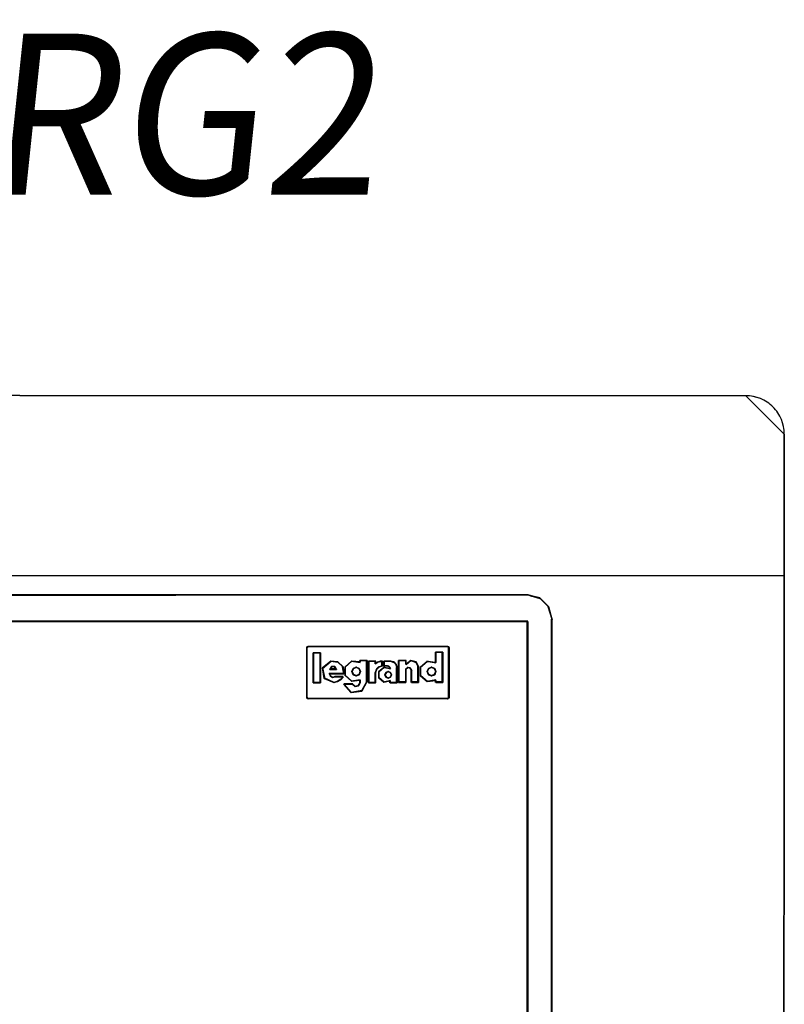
# Model space of a CAD drawing. Extents: x -543332 to -314699, y -9028 to 155584.
# Tile 256 of 256: x -345103 to -343918, y 40309 to 41837. Entities that reach past the tile are written whole.
import ezdxf

# ---------------------------------------------------------------- set-up
doc = ezdxf.new("R2010")
doc.units = 0
doc.header["$MEASUREMENT"] = 0
doc.layers.get('0').update_dxf_attribs({"color": 8})
doc.layers.add('$ IE_SCHEMAT', color=7, linetype='Continuous', lineweight=0)
doc.layers.add('50', color=7, linetype='Continuous')
doc.layers.add('60', color=7, linetype='Continuous')
doc.styles.add('R', font='romans.shx', dxfattribs={"width": 0.85})

# ---------------------------------------------------------------- blocks, each defined once
blk = doc.blocks.new('*U992')
at = {"layer": '60', "color": 7}
blk.add_lwpolyline([(-35.827684, 3.02357), (314, 2.908559), (314, 24.904416), (314, 25.191944), (313.971253, 25.508224), (313.942505, 25.795751), (313.88501, 26.083279), (313.741273, 26.658334), (313.540041, 27.204636), (313.281314, 27.722186), (312.993839, 28.239736), (312.821355, 28.469758), (312.64887, 28.69978), (312.447638, 28.929802), (312.246406, 29.131071), (312.045174, 29.33234), (311.815194, 29.53361), (311.585214, 29.706126), (311.326487, 29.878643), (310.837781, 30.194923), (310.320327, 30.424945), (309.774125, 30.626214), (309.199176, 30.769978), (308.911702, 30.827483), (308.624227, 30.856236), (308.336753, 30.884989), (308.020531, 30.884989), (308.020531, 30.884989), (308.020531, 30.884989), (308.020531, 30.884989), (308.020531, 30.884989), (-29.848215, 31)], dxfattribs=at)
blk.add_lwpolyline([(-35.827684, 3.02357), (314, 2.908559), (314, 24.904416), (314, 25.191944), (313.971253, 25.508224), (313.942505, 25.795751), (313.88501, 26.083279), (313.741273, 26.658334), (313.540041, 27.204636), (313.281314, 27.722186), (312.993839, 28.239736), (312.821355, 28.469758), (312.64887, 28.69978), (312.447638, 28.929802), (312.246406, 29.131071), (312.045174, 29.33234), (311.815194, 29.53361), (311.585214, 29.706126), (311.326487, 29.878643), (310.837781, 30.194923), (310.320327, 30.424945), (309.774125, 30.626214), (309.199176, 30.769978), (308.911702, 30.827483), (308.624227, 30.856236), (308.336753, 30.884989), (308.020531, 30.884989), (308.020531, 30.884989), (308.020531, 30.884989), (308.020531, 30.884989), (308.020531, 30.884989), (-29.848215, 31)], dxfattribs=at)
for points in [[(-29.846999, 31), (308.019315, 30.883482), (-29.846999, 31)], [(308.016664, 30.883482), (308.016664, 30.912611), (308.016664, 30.912611), (308.016664, 30.912611), (308.016664, 30.883482), (308.016664, 30.883482), (308.016664, 30.883482), (308.016664, 30.883482), (308.016664, 30.883482)], [(308.016664, 30.883482), (308.016664, 30.912611), (308.016664, 30.912611), (308.016664, 30.912611), (308.016664, 30.883482), (308.016664, 30.883482), (308.016664, 30.883482), (308.016664, 30.883482), (308.016664, 30.883482)], [(314, 24.90134), (314, 25.18907), (313.971234, 25.505573), (313.942468, 25.793304), (313.884936, 26.081034), (313.741106, 26.656495), (313.539743, 27.203182), (313.280849, 27.721097), (312.993189, 28.239011), (312.820592, 28.469195), (312.647996, 28.69938), (312.446634, 28.929564), (312.245272, 29.130975), (312.043909, 29.332386), (311.813781, 29.533798), (311.583653, 29.706436), (311.324758, 29.879074), (310.835736, 30.195577), (310.317947, 30.425762), (309.742626, 30.627173), (309.196071, 30.771038), (308.908411, 30.828584), (308.591984, 30.857357), (308.304324, 30.88613), (308.016664, 30.88613), (314, 24.90134)], [(313.825033, -423.020506), (314, 24.903988), (313.825033, -423.020506)], [(313.997349, 24.903988), (313.997349, 24.903988), (313.997349, 24.903988)], [(313.997349, 24.903988), (313.997349, 24.903988), (313.997349, 24.903988)], [(314, 2.912724), (-35.827515, 3.027725), (-36, -400.568087), (313.827515, -400.654337), (314, 2.912724)], [(-35.827684, 3.027725), (314, 2.908559), (-35.827684, 3.027725)]]:
    blk.add_lwpolyline(points, close=True, dxfattribs=at)
blk = doc.blocks.new('*C993')
at = {"layer": '50', "color": 7}
for points in [[(277.988639, -308.919879), (277.988639, -92.364282), (277.988639, -89.030361), (277.988639, -73.754035), (277.988639, -65.021152), (277.988639, -62.085311), (277.988639, -3.79145), (277.465886, -1.875689), (276.096772, -0.507289), (274.777444, -0.158969), (274.279584, -0.009689), (164.999394, -0.034569)], [(6.008797, -67.85232), (272.015062, -67.85232), (274.205643, -66.582098), (274.205643, -4.141941), (174.857805, -4.141941)], [(6.008797, -67.85232), (272.015062, -67.85232), (274.205643, -66.582098), (274.205643, -4.141941), (174.857805, -4.141941)], [(174.857805, -4.139345), (274.205643, -4.139345), (274.205643, -66.526159), (272.015062, -67.795296), (272.015062, -75.634086), (266.015856, -75.634086), (265.493104, -76.430407), (265.144602, -78.495866), (265.094816, -79.541038), (265.094816, -79.565923), (265.094816, -83.796381), (265.020137, -85.7623), (265.020137, -92.381723), (265.020137, -100.693328), (265.020137, -187.766109), (265.020137, -206.479664), (13.003722, -206.479664)]]:
    blk.add_lwpolyline(points, dxfattribs=at)
for points in [[(274.282522, -0.009689), (164.952092, -0.115614), (274.282522, -0.009689)], [(274.778262, -0.240077), (274.200341, -0.009689), (274.778262, -0.240077)], [(276.098466, -0.589631), (274.69608, -0.157984), (276.098466, -0.589631)], [(277.466389, -1.958718), (276.016285, -0.507539), (277.466389, -1.958718)], [(277.988639, -3.873321), (277.384208, -1.876626), (277.988639, -3.873321)], [(274.205643, -4.138135), (174.805908, -4.138135), (274.205643, -4.138135)], [(274.123461, -66.583862), (274.123461, -4.138135), (274.123461, -66.583862)], [(277.906457, -3.791229), (277.906457, -62.153529), (277.906457, -3.791229)], [(261.813788, -16.18716), (240.130541, -16.18716), (240.030618, -16.162031), (239.955676, -16.086645), (239.930695, -15.98613), (239.930695, -8.221335), (239.955676, -8.120819), (240.030618, -8.045433), (240.130541, -8.020304), (261.813788, -8.020304), (261.913711, -8.045433), (261.988653, -8.120819), (262.013634, -8.221335), (262.013634, -15.98613), (261.988653, -16.086645), (261.913711, -16.162031), (261.813788, -16.18716)], [(239.930695, -8.301007), (240.039386, -8.118285), (239.930695, -8.301007)], [(239.930695, -15.985902), (239.930695, -8.218915), (239.930695, -15.985902)], [(239.957205, -8.200378), (240.113615, -8.044138), (239.957205, -8.200378)], [(240.031433, -8.12623), (240.214353, -8.020304), (240.031433, -8.12623)], [(240.129521, -8.020304), (261.814808, -8.020304), (240.129521, -8.020304)], [(242.080667, -9.013356), (242.080667, -13.697911), (240.927476, -13.697911), (240.927476, -9.013356), (242.080667, -9.013356)], [(240.927476, -9.013356), (240.927476, -13.697911), (240.927476, -9.013356)], [(242.080667, -9.013356), (240.927476, -9.013356), (242.080667, -9.013356)], [(242.080667, -13.697911), (242.080667, -9.013356), (240.927476, -9.013356), (240.927476, -13.697911), (242.080667, -13.697911)], [(242.040901, -13.658189), (242.040901, -9.053078), (240.967241, -9.053078), (240.967241, -13.658189), (242.040901, -13.658189)], [(241.998485, -13.697911), (241.998485, -9.013356), (241.998485, -13.697911)], [(261.016853, -8.939208), (261.016853, -13.623763), (259.946818, -13.623763), (259.946818, -13.3199), (258.596536, -13.497153), (257.551979, -12.610886), (257.551979, -11.243503), (258.596536, -10.357235), (259.946818, -10.534489), (259.946818, -8.939208), (261.016853, -8.939208)], [(258.596536, -10.357235), (257.551979, -11.243503), (257.551979, -12.610886), (258.596536, -13.497153), (259.946818, -13.3199), (259.946818, -13.623763), (261.016853, -13.623763), (261.016853, -8.939208), (259.946818, -8.939208), (259.946818, -10.534489), (258.596536, -10.357235)], [(261.016853, -8.939208), (259.890172, -8.939208), (261.016853, -8.939208)], [(259.890172, -8.939208), (259.890172, -10.588998), (259.890172, -8.939208)], [(260.934671, -13.623763), (260.934671, -8.939208), (260.934671, -13.623763)], [(261.732626, -8.020304), (261.912895, -8.12623), (261.732626, -8.020304)], [(261.830714, -8.044138), (261.987124, -8.200378), (261.830714, -8.044138)], [(261.904942, -8.118285), (262.013634, -8.301007), (261.904942, -8.118285)], [(261.931452, -8.218915), (261.931452, -15.985902), (261.931452, -8.218915)], [(244.768651, -10.408678), (245.585, -11.199691), (245.712554, -12.296902), (243.442084, -12.296902), (243.59515, -12.654134), (243.952302, -12.83275), (244.334966, -12.7562), (245.559489, -12.7562), (245.202336, -13.189982), (244.717629, -13.49618), (244.156389, -13.623763), (242.651246, -12.985849), (242.396137, -11.378307), (243.646171, -10.332128), (244.768651, -10.408678)], [(243.697785, -10.332128), (242.396137, -11.433753), (243.697785, -10.332128)], [(242.396137, -11.378307), (242.651246, -12.985849), (244.156389, -13.623763), (244.717629, -13.49618), (245.202336, -13.189982), (245.559489, -12.7562), (244.334966, -12.7562), (243.952302, -12.83275), (243.59515, -12.654134), (243.442084, -12.296902), (245.712554, -12.296902), (245.585, -11.199691), (244.768651, -10.408678), (243.646171, -10.332128), (242.396137, -11.378307)], [(244.792653, -10.488368), (243.615603, -10.332128), (244.792653, -10.488368)], [(245.587957, -11.261624), (244.710472, -10.406276), (245.587957, -11.261624)], [(249.296724, -13.445509), (248.481855, -14.962688), (246.801187, -15.164979), (245.680742, -13.875377), (247.055834, -13.875377), (247.437804, -14.229385), (247.972562, -14.153526), (248.201744, -13.673086), (248.201744, -13.293792), (246.877581, -13.420223), (245.88446, -12.535202), (245.88446, -11.195027), (246.877581, -10.310006), (248.201744, -10.436438), (248.201744, -10.234147), (249.296724, -10.234147), (249.296724, -13.445509)], [(246.877581, -10.310006), (245.88446, -11.195027), (245.88446, -12.535202), (246.877581, -13.420223), (248.201744, -13.293792), (248.201744, -13.673086), (247.972562, -14.153526), (247.437804, -14.229385), (247.055834, -13.875377), (245.680742, -13.875377), (246.801187, -15.164979), (248.481855, -14.962688), (249.296724, -13.445509), (249.296724, -10.234147), (248.201744, -10.234147), (248.201744, -10.436438), (246.877581, -10.310006)], [(246.93202, -10.308295), (245.879568, -11.261624), (246.93202, -10.308295)], [(248.225715, -10.51485), (246.849839, -10.308295), (248.225715, -10.51485)], [(249.296724, -10.234147), (248.143533, -10.234147), (249.296724, -10.234147)], [(248.143533, -10.234147), (248.143533, -10.51485), (248.143533, -10.234147)], [(249.214543, -13.475467), (249.214543, -10.234147), (249.214543, -13.475467)], [(251.685287, -10.308295), (251.685287, -11.047384), (251.141829, -11.174813), (250.753645, -11.582587), (250.598372, -12.117789), (250.598372, -13.697911), (249.511456, -13.697911), (249.511456, -10.308295), (250.598372, -10.308295), (250.598372, -10.665097), (250.934798, -10.46121), (251.297103, -10.333781), (251.685287, -10.308295)], [(250.640788, -10.308295), (249.511456, -10.308295), (250.640788, -10.308295)], [(249.511456, -10.308295), (249.511456, -13.697911), (249.511456, -10.308295)], [(249.511456, -10.308295), (249.511456, -13.697911), (250.598372, -13.697911), (250.598372, -12.117789), (250.753645, -11.582587), (251.141829, -11.174813), (251.685287, -11.047384), (251.685287, -10.308295), (251.297103, -10.333781), (250.934798, -10.46121), (250.598372, -10.665097), (250.598372, -10.308295), (249.511456, -10.308295)], [(249.553872, -10.348017), (249.553872, -13.658189), (250.599697, -13.658189), (250.599697, -12.115101), (250.749101, -11.592443), (251.122609, -11.194226), (251.645522, -11.069784), (251.645522, -10.348017), (251.272013, -10.372906), (250.923405, -10.497348), (250.599697, -10.696456), (250.599697, -10.348017), (249.553872, -10.348017)], [(250.558606, -10.737293), (250.558606, -10.308295), (250.558606, -10.737293)], [(250.964211, -10.456591), (250.558606, -10.737293), (250.964211, -10.456591)], [(251.311494, -10.332128), (250.88203, -10.538683), (251.311494, -10.332128)], [(253.949252, -11.327728), (253.949252, -13.697911), (252.872941, -13.697911), (252.872941, -13.392081), (251.873509, -13.570482), (251.104715, -12.933336), (251.104715, -11.939388), (251.873509, -11.302243), (252.872941, -11.480643), (252.796061, -11.251271), (252.642303, -11.098356), (252.411664, -11.047384), (251.924762, -11.047384), (251.924762, -10.308295), (252.924194, -10.308295), (253.436723, -10.435724), (253.82112, -10.818012), (253.949252, -11.327728)], [(252.642303, -11.098356), (252.796061, -11.251271), (252.872941, -11.480643), (251.873509, -11.302243), (251.104715, -11.939388), (251.104715, -12.933336), (251.873509, -13.570482), (252.872941, -13.392081), (252.872941, -13.697911), (253.949252, -13.697911), (253.949252, -11.327728), (253.82112, -10.818012), (253.436723, -10.435724), (252.924194, -10.308295), (251.924762, -10.308295), (251.924762, -11.047384), (252.411664, -11.047384), (252.642303, -11.098356)], [(251.685287, -10.308295), (251.229313, -10.41422), (251.685287, -10.308295)], [(251.603105, -11.110681), (251.603105, -10.308295), (251.603105, -11.110681)], [(252.955122, -10.308295), (251.90267, -10.308295), (252.955122, -10.308295)], [(251.90267, -10.308295), (251.90267, -11.110681), (251.90267, -10.308295)], [(253.453513, -10.51485), (252.872941, -10.308295), (253.453513, -10.51485)], [(253.824654, -10.888237), (253.36868, -10.432757), (253.824654, -10.888237)], [(257.260367, -11.177123), (257.260367, -13.623763), (256.18651, -13.623763), (256.18651, -11.712325), (255.981966, -11.38101), (255.624013, -11.304552), (255.317197, -11.55941), (255.317197, -13.623763), (254.166635, -13.623763), (254.166635, -10.234147), (255.317197, -10.234147), (255.317197, -10.667406), (255.317197, -10.743864), (255.393901, -10.743864), (256.05867, -10.234147), (256.902415, -10.438034), (257.260367, -11.177123)], [(255.367544, -10.234147), (254.166635, -10.234147), (255.367544, -10.234147)], [(254.166635, -10.234147), (254.166635, -13.623763), (254.166635, -10.234147)], [(254.166635, -10.234147), (254.166635, -13.623763), (255.317197, -13.623763), (255.317197, -11.55941), (255.624013, -11.304552), (255.981966, -11.38101), (256.18651, -11.712325), (256.18651, -13.623763), (257.260367, -13.623763), (257.260367, -11.177123), (256.902415, -10.438034), (256.05867, -10.234147), (255.393901, -10.743864), (255.317197, -10.743864), (255.317197, -10.667406), (255.317197, -10.234147), (254.166635, -10.234147)], [(254.2064, -10.273869), (254.2064, -13.584041), (255.327384, -13.584041), (255.327384, -11.568072), (255.626314, -11.319187), (255.975064, -11.393852), (256.17435, -11.717403), (256.17435, -13.584041), (257.220602, -13.584041), (257.220602, -11.194744), (256.871852, -10.472977), (256.049796, -10.273869), (255.402117, -10.771639), (255.327384, -10.771639), (255.327384, -10.696974), (255.327384, -10.273869), (254.2064, -10.273869)], [(255.285363, -10.737293), (255.285363, -10.234147), (255.285363, -10.737293)], [(255.285363, -10.814089), (255.285363, -10.655201), (255.285363, -10.814089)], [(256.091271, -10.234147), (255.359591, -10.814089), (256.091271, -10.234147)], [(256.910434, -10.51485), (256.009089, -10.234147), (256.910434, -10.51485)], [(257.260367, -11.235143), (256.828252, -10.432757), (257.260367, -11.235143)], [(258.652149, -10.332128), (257.551979, -11.285458), (258.652149, -10.332128)], [(259.972354, -10.588998), (258.569968, -10.332128), (259.972354, -10.588998)], [(242.396137, -11.351661), (242.727514, -13.001451), (242.396137, -11.351661)], [(243.491005, -11.60853), (243.846241, -11.153051), (243.491005, -11.60853)], [(244.567317, -11.60853), (244.271331, -11.153051), (243.786991, -11.153051), (243.491005, -11.60853), (244.567317, -11.60853)], [(244.271331, -11.153051), (244.567317, -11.60853), (243.491005, -11.60853), (243.786991, -11.153051), (244.271331, -11.153051)], [(244.567317, -11.526438), (243.491005, -11.526438), (244.567317, -11.526438)], [(244.527552, -11.568808), (244.253437, -11.192773), (243.804885, -11.192773), (243.530771, -11.568808), (244.527552, -11.568808)], [(243.76406, -11.153051), (244.294262, -11.153051), (243.76406, -11.153051)], [(244.212081, -11.153051), (244.567317, -11.60853), (244.212081, -11.153051)], [(245.712554, -12.331472), (245.505775, -11.179532), (245.712554, -12.331472)], [(245.879568, -11.179532), (245.879568, -12.580397), (245.879568, -11.179532)], [(248.090513, -12.41849), (248.276084, -11.940872), (248.090513, -11.463254), (247.613331, -11.277513), (247.136148, -11.463254), (246.950578, -11.940872), (247.136148, -12.41849), (247.613331, -12.60423), (248.090513, -12.41849)], [(248.090513, -11.463254), (248.276084, -11.940872), (248.090513, -12.41849), (247.613331, -12.60423), (247.136148, -12.41849), (246.950578, -11.940872), (247.136148, -11.463254), (247.613331, -11.277513), (248.090513, -11.463254)], [(246.950578, -11.981918), (247.205075, -11.45229), (246.950578, -11.981918)], [(247.205075, -12.429453), (246.950578, -11.899826), (247.205075, -12.429453)], [(248.061882, -12.38989), (248.236319, -11.940872), (248.061882, -11.491854), (247.613331, -11.317235), (247.164779, -11.491854), (246.990343, -11.940872), (247.164779, -12.38989), (247.613331, -12.564508), (248.061882, -12.38989)], [(247.122893, -11.534383), (247.653096, -11.277513), (247.122893, -11.534383)], [(247.570915, -11.277513), (248.101117, -11.534383), (247.570915, -11.277513)], [(248.018936, -11.45229), (248.276084, -11.981918), (248.018936, -11.45229)], [(248.276084, -11.899826), (248.018936, -12.429453), (248.276084, -11.899826)], [(250.558606, -12.156695), (250.789244, -11.55292), (250.558606, -12.156695)], [(250.558606, -13.697911), (250.558606, -12.074603), (250.558606, -13.697911)], [(250.707063, -11.635012), (251.163037, -11.153051), (250.707063, -11.635012)], [(251.080856, -11.235143), (251.685287, -11.028588), (251.080856, -11.235143)], [(251.934482, -11.277513), (251.104715, -11.981918), (251.934482, -11.277513)], [(251.104715, -11.899826), (251.104715, -12.951136), (251.104715, -11.899826)], [(252.904753, -11.534383), (251.852301, -11.277513), (252.904753, -11.534383)], [(251.90267, -11.028588), (252.456732, -11.028588), (251.90267, -11.028588)], [(253.103579, -12.46415), (252.941663, -12.085806), (252.56386, -11.923659), (252.213042, -12.085806), (252.051127, -12.46415), (252.213042, -12.81547), (252.56386, -12.977617), (252.941663, -12.81547), (253.103579, -12.46415)], [(252.941663, -12.085806), (253.103579, -12.46415), (252.941663, -12.81547), (252.56386, -12.977617), (252.213042, -12.81547), (252.051127, -12.46415), (252.213042, -12.085806), (252.56386, -11.923659), (252.941663, -12.085806)], [(252.051127, -12.503601), (252.281765, -12.074603), (252.051127, -12.503601)], [(253.063814, -12.463132), (252.914133, -12.113306), (252.564879, -11.963381), (252.240572, -12.113306), (252.090892, -12.463132), (252.240572, -12.78797), (252.564879, -12.937895), (252.914133, -12.78797), (253.063814, -12.463132)], [(252.199583, -12.156695), (252.605188, -11.923659), (252.199583, -12.156695)], [(252.37455, -11.028588), (252.682068, -11.160995), (252.37455, -11.028588)], [(252.523007, -11.923659), (252.955122, -12.156695), (252.523007, -11.923659)], [(252.597235, -11.078903), (252.830525, -11.309291), (252.597235, -11.078903)], [(252.748343, -11.227199), (252.904753, -11.534383), (252.748343, -11.227199)], [(252.872941, -12.074603), (253.103579, -12.503601), (252.872941, -12.074603)], [(253.949252, -11.386087), (253.742473, -10.806145), (253.949252, -11.386087)], [(253.867071, -13.697911), (253.867071, -11.303995), (253.867071, -13.697911)], [(255.444423, -10.731997), (255.285363, -10.731997), (255.444423, -10.731997)], [(255.285363, -11.60853), (255.667109, -11.277513), (255.285363, -11.60853)], [(255.285363, -13.623763), (255.285363, -11.526438), (255.285363, -13.623763)], [(255.584927, -11.277513), (256.014391, -11.433753), (255.584927, -11.277513)], [(255.93221, -11.351661), (256.215868, -11.759474), (255.93221, -11.351661)], [(256.131036, -11.674734), (256.131036, -13.623763), (256.131036, -11.674734)], [(257.178186, -13.623763), (257.178186, -11.153051), (257.178186, -13.623763)], [(257.551979, -11.203365), (257.551979, -12.628063), (257.551979, -11.203365)], [(258.808151, -11.43905), (258.596478, -11.915714), (258.808151, -12.41886), (259.284416, -12.60423), (259.78714, -12.41886), (259.972354, -11.915714), (259.78714, -11.43905), (259.284416, -11.227199), (258.808151, -11.43905)], [(258.596478, -11.915714), (258.808151, -11.43905), (259.284416, -11.227199), (259.78714, -11.43905), (259.972354, -11.915714), (259.78714, -12.41886), (259.284416, -12.60423), (258.808151, -12.41886), (258.596478, -11.915714)], [(258.596478, -11.958085), (258.877485, -11.428457), (258.596478, -11.958085)], [(258.877485, -12.429453), (258.596478, -11.875992), (258.877485, -12.429453)], [(258.835681, -11.46655), (258.636243, -11.915714), (258.835681, -12.389833), (259.284416, -12.564508), (259.75808, -12.389833), (259.932589, -11.915714), (259.75808, -11.46655), (259.284416, -11.266921), (258.835681, -11.46655)], [(258.795304, -11.510549), (259.325507, -11.227199), (258.795304, -11.510549)], [(259.243325, -11.227199), (259.797387, -11.510549), (259.243325, -11.227199)], [(259.715205, -11.428457), (259.972354, -11.958085), (259.715205, -11.428457)], [(259.972354, -11.875992), (259.715205, -12.429453), (259.972354, -11.875992)], [(240.927476, -13.615819), (242.080667, -13.615819), (240.927476, -13.615819)], [(242.645332, -12.919358), (244.196175, -13.623763), (242.645332, -12.919358)], [(243.647415, -12.678378), (243.416777, -12.24938), (243.647415, -12.678378)], [(243.416777, -12.24938), (245.712554, -12.24938), (243.416777, -12.24938)], [(243.994698, -12.853155), (243.565234, -12.596286), (243.994698, -12.853155)], [(244.368491, -12.696915), (243.912517, -12.853155), (244.368491, -12.696915)], [(244.111343, -13.623763), (244.742284, -13.417208), (244.111343, -13.623763)], [(245.564098, -12.696915), (244.286309, -12.696915), (245.564098, -12.696915)], [(244.660102, -13.499301), (245.214164, -13.117969), (244.660102, -13.499301)], [(245.131983, -13.200061), (245.564098, -12.696915), (245.131983, -13.200061)], [(245.879568, -12.495656), (246.93202, -13.448986), (245.879568, -12.495656)], [(246.849839, -13.448986), (248.225715, -13.242431), (246.849839, -13.448986)], [(247.653096, -12.60423), (247.122893, -12.347361), (247.653096, -12.60423)], [(248.101117, -12.347361), (247.570915, -12.60423), (248.101117, -12.347361)], [(248.225715, -13.615819), (247.920848, -14.171927), (248.225715, -13.615819)], [(248.143533, -13.242431), (248.143533, -13.697911), (248.143533, -13.242431)], [(248.416588, -14.966369), (249.296724, -13.393375), (248.416588, -14.966369)], [(249.511456, -13.615819), (250.640788, -13.615819), (249.511456, -13.615819)], [(251.104715, -12.869044), (251.934482, -13.573448), (251.104715, -12.869044)], [(251.852301, -13.573448), (252.904753, -13.316579), (251.852301, -13.573448)], [(252.281765, -12.826674), (252.051127, -12.421509), (252.281765, -12.826674)], [(252.605188, -12.977617), (252.199583, -12.744581), (252.605188, -12.977617)], [(252.955122, -12.744581), (252.523007, -12.977617), (252.955122, -12.744581)], [(252.822571, -13.316579), (252.822571, -13.697911), (252.822571, -13.316579)], [(252.822571, -13.615819), (253.949252, -13.615819), (252.822571, -13.615819)], [(253.103579, -12.421509), (252.872941, -12.826674), (253.103579, -12.421509)], [(254.166635, -13.541671), (255.367544, -13.541671), (254.166635, -13.541671)], [(256.131036, -13.541671), (257.260367, -13.541671), (256.131036, -13.541671)], [(257.551979, -12.545971), (258.652149, -13.499301), (257.551979, -12.545971)], [(258.569968, -13.499301), (259.972354, -13.242431), (258.569968, -13.499301)], [(259.325507, -12.60423), (258.795304, -12.347361), (259.325507, -12.60423)], [(259.797387, -12.347361), (259.243325, -12.60423), (259.797387, -12.347361)], [(259.890172, -13.242431), (259.890172, -13.623763), (259.890172, -13.242431)], [(259.890172, -13.541671), (261.016853, -13.541671), (259.890172, -13.541671)], [(247.106987, -13.814429), (245.680742, -13.814429), (247.106987, -13.814429)], [(245.680742, -13.814429), (246.857792, -15.164979), (245.680742, -13.814429)], [(246.775611, -15.164979), (248.498769, -14.884276), (246.775611, -15.164979)], [(247.48078, -14.246075), (247.024806, -13.814429), (247.48078, -14.246075)], [(248.00303, -14.089835), (247.398599, -14.246075), (248.00303, -14.089835)], [(240.039386, -16.086531), (239.930695, -15.903809), (240.039386, -16.086531)], [(240.113615, -16.160679), (239.957205, -16.004439), (240.113615, -16.160679)], [(240.214353, -16.18716), (240.031433, -16.078586), (240.214353, -16.18716)], [(261.814808, -16.105068), (240.129521, -16.105068), (261.814808, -16.105068)], [(261.773982, -16.18716), (261.856694, -16.120957), (261.939405, -16.054753), (261.89805, -16.120957), (261.732626, -16.18716), (261.732626, -16.18716), (261.773982, -16.18716)], [(261.912895, -16.078586), (261.732626, -16.18716), (261.912895, -16.078586)], [(261.732626, -16.105068), (261.732626, -16.105068), (261.732626, -16.105068), (261.732626, -16.105068)], [(261.987124, -16.004439), (261.830714, -16.160679), (261.987124, -16.004439)], [(261.857224, -16.136845), (261.987124, -16.004439), (261.922174, -16.070642), (261.857224, -16.136845)], [(261.904942, -16.062698), (262.013634, -15.903809), (262.013634, -16.009735), (261.904942, -16.062698)], [(262.013634, -15.903809), (261.904942, -16.086531), (262.013634, -15.903809)], [(261.904942, -16.086531), (261.904942, -16.086531), (261.904942, -15.980605), (261.904942, -16.086531), (261.904942, -16.086531)], [(277.906457, -62.071436), (277.906457, -65.090313), (277.906457, -62.071436)]]:
    blk.add_lwpolyline(points, close=True, dxfattribs=at)

msp = doc.modelspace()

# ---------------------------------------------------------------- block references
at = {"xscale": 10, "yscale": 10, "zscale": 10}
for name in ['*U992', '*C993']:
    msp.add_blockref(name, (-347057.5, 40944.6), dxfattribs=at)

# ---------------------------------------------------------------- texts
at = {"layer": '$ IE_SCHEMAT', "color": 0, "ltscale": 2, "insert": (-347271.5, 41815.5), "char_height": 250, "attachment_point": 1, "style": 'R'}
msp.add_mtext_dynamic_manual_height_columns('\\Q6;\\W0.95;Widok tablicy RG2', width=19698.092, gutter_width=40, heights=[0], dxfattribs=at)

doc.saveas('drawing.dxf')
